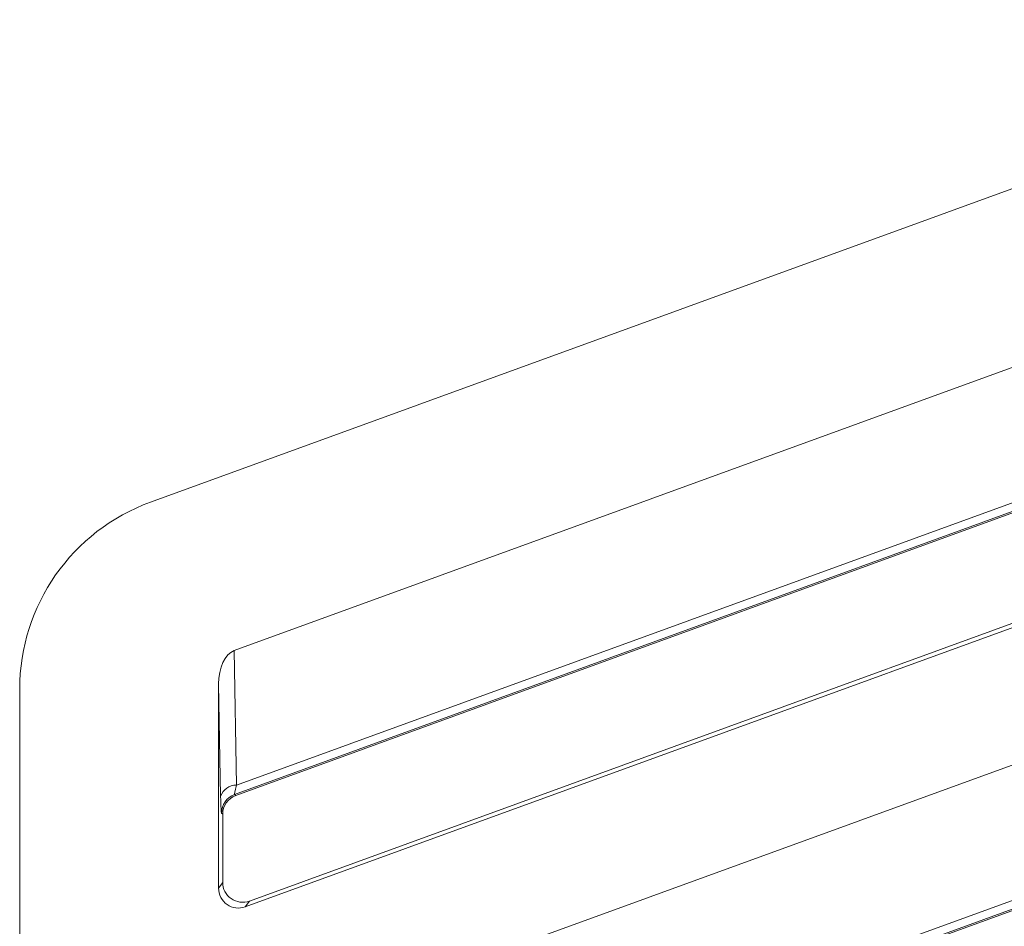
# Model space of a CAD drawing. Header units: millimetres. Extents: x -420 to 420, y -297 to 297.
# Tile 52 of 203: x -60 to -45, y -97 to -83. Entities that reach past the tile are written whole.
import ezdxf

# ---------------------------------------------------------------- set-up
doc = ezdxf.new("R2010")
doc.units = ezdxf.units.MM
doc.header["$MEASUREMENT"] = 0
doc.layers.add('layer 1', color=7, linetype='Continuous')

msp = doc.modelspace()

# ---------------------------------------------------------------- linework, layer by layer
at = {"layer": 'layer 1', "lineweight": 9}
for points in [[(-57.683, -90.2968), (-57.683, -90.2968), (-37.6826, -83.0173), (-37.6826, -83.0173)], [(-56.424, -92.5372), (-56.424, -92.5372), (-37.602, -85.6865), (-37.602, -85.6865)], [(-56.387, -94.5681), (-56.387, -94.5681), (-37.639, -87.7444), (-37.639, -87.7444)], [(-37.5972, -87.8592), (-37.5972, -87.8592), (-56.4164, -94.7087), (-56.4164, -94.7087)], [(-56.3978, -94.7219), (-56.3978, -94.7219), (-41.0887, -89.1522), (-41.0887, -89.1522)], [(-56.2544, -96.4039), (-56.2544, -96.4039), (-36.8538, -89.3428), (-36.8538, -89.3428)], [(-36.9184, -89.2976), (-36.9184, -89.2976), (-56.1926, -96.3157), (-56.1926, -96.3157)], [(-57.683, -90.2968), (-58.8682, -90.7282), (-59.657, -91.8548), (-59.657, -93.1161)], [(-56.424, -98.5374), (-56.424, -98.5374), (-37.602, -91.6866), (-37.602, -91.6866)], [(-56.424, -92.5372), (-56.5602, -92.5868), (-56.657, -92.7957), (-56.657, -93.0405)], [(-56.424, -92.5372), (-56.5602, -92.5868), (-56.657, -92.7957), (-56.657, -93.0405)], [(-56.424, -92.5372), (-56.5602, -92.5868), (-56.657, -92.7957), (-56.657, -93.0405)], [(-56.424, -92.5372), (-56.5602, -92.5868), (-56.657, -92.7957), (-56.657, -93.0405)], [(-56.424, -92.5372), (-56.5602, -92.5868), (-56.657, -92.7957), (-56.657, -93.0405)], [(-56.424, -92.5372), (-56.5602, -92.5868), (-56.657, -92.7957), (-56.657, -93.0405)], [(-56.424, -92.5372), (-56.5602, -92.5868), (-56.657, -92.7957), (-56.657, -93.0405)], [(-56.424, -92.5372), (-56.5602, -92.5868), (-56.657, -92.7957), (-56.657, -93.0405)], [(-56.424, -92.5372), (-56.5602, -92.5868), (-56.657, -92.7957), (-56.657, -93.0405)], [(-56.424, -92.5372), (-56.5602, -92.5868), (-56.657, -92.7957), (-56.657, -93.0405)], [(-56.424, -92.5372), (-56.5602, -92.5868), (-56.657, -92.7957), (-56.657, -93.0405)], [(-56.424, -92.5372), (-56.5602, -92.5868), (-56.657, -92.7957), (-56.657, -93.0405)], [(-56.424, -92.5372), (-56.5602, -92.5868), (-56.657, -92.7957), (-56.657, -93.0405)], [(-56.424, -92.5372), (-56.5602, -92.5868), (-56.657, -92.7957), (-56.657, -93.0405)], [(-56.424, -92.5372), (-56.5602, -92.5868), (-56.657, -92.7957), (-56.657, -93.0405)], [(-56.424, -92.5372), (-56.5602, -92.5868), (-56.657, -92.7957), (-56.657, -93.0405)], [(-56.424, -92.5372), (-56.5602, -92.5868), (-56.657, -92.7957), (-56.657, -93.0405)], [(-56.424, -92.5372), (-56.5602, -92.5868), (-56.657, -92.7957), (-56.657, -93.0405)], [(-56.424, -92.5372), (-56.5602, -92.5868), (-56.657, -92.7957), (-56.657, -93.0405)], [(-56.424, -92.5372), (-56.5602, -92.5868), (-56.657, -92.7957), (-56.657, -93.0405)], [(-56.424, -92.5372), (-56.5602, -92.5868), (-56.657, -92.7957), (-56.657, -93.0405)], [(-56.424, -92.5372), (-56.424, -92.5372), (-56.424, -92.5372), (-56.424, -92.5372)], [(-56.424, -92.5372), (-56.424, -92.5372), (-56.387, -94.5681), (-56.387, -94.5681)], [(-56.657, -93.0405), (-56.657, -93.0405), (-56.657, -93.0405), (-56.657, -93.0405)], [(-56.657, -93.0405), (-56.657, -93.0405), (-56.657, -96.1221), (-56.657, -96.1221)], [(-56.626, -94.7351), (-56.626, -94.7351), (-56.657, -93.0405), (-56.657, -93.0405)], [(-59.657, -131.7318), (-59.657, -131.7318), (-59.657, -93.1161), (-59.657, -93.1161)], [(-56.3978, -100.722), (-56.3978, -100.722), (-37.1234, -93.7095), (-37.1234, -93.7095)], [(-56.387, -100.5682), (-56.387, -100.5682), (-37.639, -93.7445), (-37.639, -93.7445)], [(-37.5972, -93.8593), (-37.5972, -93.8593), (-56.4164, -100.7088), (-56.4164, -100.7088)], [(-56.387, -94.5681), (-56.4952, -94.5635), (-56.593, -94.6319), (-56.626, -94.7351)], [(-56.387, -94.5681), (-56.4096, -94.6557), (-56.4204, -94.7077), (-56.4164, -94.7087)], [(-56.387, -94.5681), (-56.4096, -94.6557), (-56.4204, -94.7077), (-56.4164, -94.7087)], [(-56.387, -94.5681), (-56.4096, -94.6557), (-56.4204, -94.7077), (-56.4164, -94.7087)], [(-56.387, -94.5681), (-56.4096, -94.6557), (-56.4204, -94.7077), (-56.4164, -94.7089)], [(-56.387, -94.5681), (-56.4096, -94.6557), (-56.4204, -94.7077), (-56.4164, -94.7089)], [(-56.387, -94.5681), (-56.4096, -94.6557), (-56.4204, -94.7077), (-56.4164, -94.7089)], [(-56.387, -94.5681), (-56.4096, -94.6557), (-56.4204, -94.7077), (-56.4164, -94.7089)], [(-56.387, -94.5681), (-56.4096, -94.6557), (-56.4204, -94.7077), (-56.4164, -94.7089)], [(-56.387, -94.5681), (-56.4096, -94.6557), (-56.4204, -94.7077), (-56.4164, -94.7089)], [(-56.387, -94.5681), (-56.4096, -94.6557), (-56.4204, -94.7077), (-56.4164, -94.7089)], [(-56.387, -94.5681), (-56.4096, -94.6557), (-56.4204, -94.7077), (-56.4164, -94.7089)], [(-56.387, -94.5681), (-56.4096, -94.6557), (-56.4204, -94.7077), (-56.4164, -94.7089)], [(-56.387, -94.5681), (-56.4096, -94.6557), (-56.4204, -94.7077), (-56.4164, -94.7089)], [(-56.387, -94.5681), (-56.4096, -94.6557), (-56.4204, -94.7077), (-56.4164, -94.7089)], [(-56.387, -94.5681), (-56.4096, -94.6557), (-56.4204, -94.7077), (-56.4164, -94.7089)], [(-56.387, -94.5681), (-56.4096, -94.6557), (-56.4204, -94.7077), (-56.4164, -94.7089)], [(-56.387, -94.5681), (-56.4096, -94.6557), (-56.4204, -94.7077), (-56.4164, -94.7089)], [(-56.387, -94.5681), (-56.4096, -94.6557), (-56.4204, -94.7077), (-56.4164, -94.7089)], [(-56.387, -94.5681), (-56.4096, -94.6557), (-56.4204, -94.7077), (-56.4164, -94.7089)], [(-56.387, -94.5681), (-56.4096, -94.6557), (-56.4204, -94.7077), (-56.4164, -94.7089)], [(-56.387, -94.5681), (-56.4096, -94.6557), (-56.4204, -94.7077), (-56.4164, -94.7089)], [(-56.387, -94.5681), (-56.387, -94.5681), (-56.387, -94.5681), (-56.387, -94.5681)], [(-56.626, -94.7351), (-56.6232, -94.8929), (-56.6186, -94.9873), (-56.6138, -94.9907)], [(-56.626, -94.7351), (-56.626, -94.7351), (-56.626, -94.7351), (-56.626, -94.7351)], [(-56.626, -94.7351), (-56.6232, -94.8929), (-56.6186, -94.9873), (-56.6138, -94.9907)], [(-56.626, -94.7351), (-56.6232, -94.8929), (-56.6186, -94.9873), (-56.6138, -94.9907)], [(-56.626, -94.7351), (-56.6232, -94.8929), (-56.6186, -94.9873), (-56.6138, -94.9907)], [(-56.626, -94.7351), (-56.6232, -94.8929), (-56.6186, -94.9873), (-56.6138, -94.9907)], [(-56.626, -94.7351), (-56.6232, -94.8929), (-56.6186, -94.9873), (-56.6138, -94.9907)], [(-56.626, -94.7351), (-56.6232, -94.8929), (-56.6186, -94.9873), (-56.6138, -94.9907)], [(-56.626, -94.7351), (-56.6232, -94.8929), (-56.6186, -94.9873), (-56.6138, -94.9907)], [(-56.626, -94.7351), (-56.6232, -94.8929), (-56.6186, -94.9873), (-56.6138, -94.9907)], [(-56.626, -94.7351), (-56.6232, -94.8929), (-56.6186, -94.9873), (-56.6138, -94.9907)], [(-56.626, -94.7351), (-56.6232, -94.8929), (-56.6186, -94.9873), (-56.6138, -94.9907)], [(-56.626, -94.7351), (-56.6232, -94.8929), (-56.6186, -94.9873), (-56.6138, -94.9907)], [(-56.626, -94.7351), (-56.6232, -94.8929), (-56.6186, -94.9873), (-56.6138, -94.9907)], [(-56.626, -94.7351), (-56.6232, -94.8929), (-56.6186, -94.9873), (-56.6138, -94.9907)], [(-56.626, -94.7351), (-56.6232, -94.8929), (-56.6186, -94.9873), (-56.6138, -94.9907)], [(-56.626, -94.7351), (-56.6232, -94.8929), (-56.6186, -94.9873), (-56.6138, -94.9907)], [(-56.626, -94.7351), (-56.6232, -94.8929), (-56.6186, -94.9873), (-56.6138, -94.9907)], [(-56.626, -94.7351), (-56.6232, -94.8929), (-56.6186, -94.9873), (-56.6138, -94.9907)], [(-56.626, -94.7351), (-56.6232, -94.8929), (-56.6186, -94.9873), (-56.6138, -94.9907)], [(-56.626, -94.7351), (-56.6232, -94.8929), (-56.6186, -94.9873), (-56.6138, -94.9907)], [(-56.626, -94.7351), (-56.6232, -94.8929), (-56.6186, -94.9873), (-56.6138, -94.9907)], [(-56.4164, -94.7087), (-56.535, -94.7519), (-56.6138, -94.8645), (-56.6138, -94.9907)], [(-56.3978, -94.7219), (-56.5162, -94.7651), (-56.5952, -94.8777), (-56.5952, -95.0037)], [(-56.3978, -94.7219), (-56.5162, -94.7651), (-56.5952, -94.8777), (-56.5952, -95.0037)], [(-56.3978, -94.7219), (-56.5162, -94.7651), (-56.5952, -94.8777), (-56.5952, -95.0037)], [(-56.3978, -94.7219), (-56.5162, -94.7651), (-56.5952, -94.8777), (-56.5952, -95.0037)], [(-56.3978, -94.7219), (-56.5162, -94.7651), (-56.5952, -94.8777), (-56.5952, -95.0037)], [(-56.3978, -94.7219), (-56.5162, -94.7651), (-56.5952, -94.8777), (-56.5952, -95.0037)], [(-56.3978, -94.7219), (-56.5162, -94.7651), (-56.5952, -94.8777), (-56.5952, -95.0037)], [(-56.3978, -94.7219), (-56.5162, -94.7651), (-56.5952, -94.8777), (-56.5952, -95.0037)], [(-56.3978, -94.7219), (-56.5162, -94.7651), (-56.5952, -94.8777), (-56.5952, -95.0037)], [(-56.3978, -94.7219), (-56.5162, -94.7651), (-56.5952, -94.8777), (-56.5952, -95.0037)], [(-56.3978, -94.7219), (-56.5162, -94.7651), (-56.5952, -94.8777), (-56.5952, -95.0037)], [(-56.3978, -94.7219), (-56.5162, -94.7651), (-56.5952, -94.8777), (-56.5952, -95.0037)], [(-56.3978, -94.7219), (-56.5162, -94.7651), (-56.5952, -94.8777), (-56.5952, -95.0037)], [(-56.3978, -94.7219), (-56.5162, -94.7651), (-56.5952, -94.8777), (-56.5952, -95.0037)], [(-56.3978, -94.7219), (-56.5162, -94.7651), (-56.5952, -94.8777), (-56.5952, -95.0037)], [(-56.3978, -94.7219), (-56.5162, -94.7651), (-56.5952, -94.8777), (-56.5952, -95.0037)], [(-56.3978, -94.7219), (-56.5162, -94.7651), (-56.5952, -94.8777), (-56.5952, -95.0037)], [(-56.3978, -94.7219), (-56.5162, -94.7651), (-56.5952, -94.8777), (-56.5952, -95.0037)], [(-56.3978, -94.7219), (-56.5162, -94.7651), (-56.5952, -94.8777), (-56.5952, -95.0037)], [(-56.3978, -94.7219), (-56.5162, -94.7651), (-56.5952, -94.8777), (-56.5952, -95.0037)], [(-56.3978, -94.7219), (-56.5162, -94.7651), (-56.5952, -94.8777), (-56.5952, -95.0037)], [(-56.4164, -94.7087), (-56.4164, -94.7087), (-56.4164, -94.7089), (-56.4164, -94.7089)], [(-56.4164, -94.7087), (-56.4164, -94.7087), (-56.3978, -94.7219), (-56.3978, -94.7219)], [(-56.3978, -94.7219), (-56.3978, -94.7219), (-56.3978, -94.7219), (-56.3978, -94.7219)], [(-56.6138, -94.9907), (-56.6138, -94.9907), (-56.6138, -94.9907), (-56.6138, -94.9907)], [(-56.5952, -95.0037), (-56.5952, -95.0037), (-56.6138, -94.9907), (-56.6138, -94.9907)], [(-56.5952, -96.0339), (-56.5952, -96.0339), (-56.5952, -95.0037), (-56.5952, -95.0037)], [(-56.5952, -95.0037), (-56.5952, -95.0037), (-56.5952, -95.0037), (-56.5952, -95.0037)], [(-36.9184, -95.2977), (-36.9184, -95.2977), (-56.1926, -102.3158), (-56.1926, -102.3158)], [(-56.2544, -102.404), (-56.2544, -102.404), (-36.8538, -95.3429), (-36.8538, -95.3429)], [(-56.657, -96.1221), (-56.657, -96.1221), (-56.5952, -96.0339), (-56.5952, -96.0339)], [(-56.5952, -96.0339), (-56.5952, -96.0339), (-56.5952, -96.0339), (-56.5952, -96.0339)], [(-56.657, -96.1221), (-56.657, -96.1221), (-56.657, -96.1221), (-56.657, -96.1221)], [(-56.529, -96.3679), (-56.529, -96.3679), (-56.529, -96.3679), (-56.529, -96.3679)], [(-56.4672, -96.2795), (-56.4672, -96.2795), (-56.4672, -96.2797), (-56.4672, -96.2797)], [(-56.1926, -96.3157), (-56.1926, -96.3157), (-56.2544, -96.4039), (-56.2544, -96.4039)], [(-56.1926, -96.3157), (-56.1926, -96.3157), (-56.1926, -96.3157), (-56.1926, -96.3157)], [(-56.2544, -96.4039), (-56.2544, -96.4039), (-56.2544, -96.4041), (-56.2544, -96.4041)]]:
    msp.add_open_spline(points, degree=3, dxfattribs=at)
for points in [[(-56.5952, -96.0339), (-56.5952, -96.1317), (-56.5474, -96.2235), (-56.4672, -96.2795), (-56.4672, -96.2795), (-56.387, -96.3357), (-56.2846, -96.3491), (-56.1926, -96.3157)], [(-56.5952, -96.0339), (-56.5952, -96.1317), (-56.5474, -96.2235), (-56.4672, -96.2795), (-56.4672, -96.2795), (-56.387, -96.3357), (-56.2846, -96.3491), (-56.1926, -96.3157)], [(-56.5952, -96.0339), (-56.5952, -96.1317), (-56.5474, -96.2235), (-56.4672, -96.2795), (-56.4672, -96.2795), (-56.387, -96.3357), (-56.2846, -96.3491), (-56.1926, -96.3157)], [(-56.5952, -96.0339), (-56.5952, -96.1317), (-56.5474, -96.2235), (-56.4672, -96.2795), (-56.4672, -96.2795), (-56.387, -96.3357), (-56.2846, -96.3491), (-56.1926, -96.3157)], [(-56.5952, -96.0339), (-56.5952, -96.1317), (-56.5474, -96.2235), (-56.4672, -96.2795), (-56.4672, -96.2795), (-56.387, -96.3357), (-56.2846, -96.3491), (-56.1926, -96.3157)], [(-56.5952, -96.0339), (-56.5952, -96.1317), (-56.5474, -96.2235), (-56.4672, -96.2795), (-56.4672, -96.2795), (-56.387, -96.3357), (-56.2846, -96.3491), (-56.1926, -96.3157)], [(-56.5952, -96.0339), (-56.5952, -96.1317), (-56.5474, -96.2235), (-56.4672, -96.2795), (-56.4672, -96.2795), (-56.387, -96.3357), (-56.2846, -96.3491), (-56.1926, -96.3157)], [(-56.5952, -96.0339), (-56.5952, -96.1317), (-56.5474, -96.2235), (-56.4672, -96.2795), (-56.4672, -96.2795), (-56.387, -96.3357), (-56.2846, -96.3491), (-56.1926, -96.3157)], [(-56.5952, -96.0339), (-56.5952, -96.1317), (-56.5474, -96.2235), (-56.4672, -96.2795), (-56.4672, -96.2795), (-56.387, -96.3357), (-56.2846, -96.3491), (-56.1926, -96.3157)], [(-56.5952, -96.0339), (-56.5952, -96.1317), (-56.5474, -96.2235), (-56.4672, -96.2795), (-56.4672, -96.2795), (-56.387, -96.3357), (-56.2846, -96.3491), (-56.1926, -96.3157)], [(-56.5952, -96.0339), (-56.5952, -96.1317), (-56.5474, -96.2235), (-56.4672, -96.2795), (-56.4672, -96.2795), (-56.387, -96.3357), (-56.2846, -96.3491), (-56.1926, -96.3157)], [(-56.5952, -96.0339), (-56.5952, -96.1319), (-56.5474, -96.2235), (-56.4672, -96.2795), (-56.4672, -96.2795), (-56.387, -96.3357), (-56.2846, -96.3491), (-56.1926, -96.3157)], [(-56.5952, -96.0339), (-56.5952, -96.1319), (-56.5474, -96.2235), (-56.4672, -96.2795), (-56.4672, -96.2795), (-56.387, -96.3357), (-56.2846, -96.3491), (-56.1926, -96.3157)], [(-56.5952, -96.0339), (-56.5952, -96.1319), (-56.5474, -96.2235), (-56.4672, -96.2795), (-56.4672, -96.2795), (-56.387, -96.3357), (-56.2846, -96.3491), (-56.1926, -96.3157)], [(-56.5952, -96.0339), (-56.5952, -96.1319), (-56.5474, -96.2235), (-56.4672, -96.2795), (-56.4672, -96.2795), (-56.387, -96.3357), (-56.2846, -96.3491), (-56.1926, -96.3157)], [(-56.5952, -96.0339), (-56.5952, -96.1319), (-56.5474, -96.2235), (-56.4672, -96.2797), (-56.4672, -96.2797), (-56.387, -96.3357), (-56.2846, -96.3491), (-56.1926, -96.3157)], [(-56.5952, -96.0339), (-56.5952, -96.1319), (-56.5474, -96.2235), (-56.4672, -96.2797), (-56.4672, -96.2797), (-56.387, -96.3357), (-56.2846, -96.3491), (-56.1926, -96.3157)], [(-56.5952, -96.0339), (-56.5952, -96.1319), (-56.5474, -96.2235), (-56.4672, -96.2797), (-56.4672, -96.2797), (-56.387, -96.3357), (-56.2846, -96.3491), (-56.1926, -96.3157)], [(-56.5952, -96.0339), (-56.5952, -96.1319), (-56.5474, -96.2235), (-56.4672, -96.2797), (-56.4672, -96.2797), (-56.387, -96.3357), (-56.2846, -96.3491), (-56.1926, -96.3157)], [(-56.5952, -96.0339), (-56.5952, -96.1319), (-56.5474, -96.2235), (-56.4672, -96.2797), (-56.4672, -96.2797), (-56.387, -96.3357), (-56.2846, -96.3491), (-56.1926, -96.3157)], [(-56.5952, -96.0339), (-56.5952, -96.1319), (-56.5474, -96.2235), (-56.4672, -96.2797), (-56.4672, -96.2797), (-56.387, -96.3357), (-56.2846, -96.3491), (-56.1926, -96.3157)], [(-56.657, -96.1221), (-56.657, -96.2201), (-56.6092, -96.3117), (-56.529, -96.3679), (-56.529, -96.3679), (-56.449, -96.4239), (-56.3464, -96.4375), (-56.2544, -96.4039)], [(-56.657, -96.1221), (-56.657, -96.2201), (-56.6092, -96.3117), (-56.529, -96.3679), (-56.529, -96.3679), (-56.449, -96.4239), (-56.3464, -96.4375), (-56.2544, -96.4039)], [(-56.657, -96.1221), (-56.657, -96.2201), (-56.6092, -96.3117), (-56.529, -96.3679), (-56.529, -96.3679), (-56.449, -96.4239), (-56.3464, -96.4375), (-56.2544, -96.4039)], [(-56.657, -96.1221), (-56.657, -96.2201), (-56.6092, -96.3117), (-56.529, -96.3679), (-56.529, -96.3679), (-56.449, -96.4239), (-56.3464, -96.4375), (-56.2544, -96.4039)], [(-56.657, -96.1221), (-56.657, -96.2201), (-56.6092, -96.3117), (-56.529, -96.3679), (-56.529, -96.3679), (-56.449, -96.4239), (-56.3464, -96.4375), (-56.2544, -96.4039)], [(-56.657, -96.1221), (-56.657, -96.2201), (-56.6092, -96.3117), (-56.529, -96.3679), (-56.529, -96.3679), (-56.449, -96.4239), (-56.3464, -96.4375), (-56.2544, -96.4039)], [(-56.657, -96.1221), (-56.657, -96.2201), (-56.6092, -96.3117), (-56.529, -96.3679), (-56.529, -96.3679), (-56.449, -96.4239), (-56.3464, -96.4375), (-56.2544, -96.4039)], [(-56.657, -96.1221), (-56.657, -96.2201), (-56.6092, -96.3117), (-56.529, -96.3679), (-56.529, -96.3679), (-56.449, -96.4239), (-56.3464, -96.4375), (-56.2544, -96.4039)], [(-56.657, -96.1221), (-56.657, -96.2201), (-56.6092, -96.3117), (-56.529, -96.3679), (-56.529, -96.3679), (-56.449, -96.4239), (-56.3464, -96.4375), (-56.2544, -96.4039)], [(-56.657, -96.1221), (-56.657, -96.2201), (-56.6092, -96.3117), (-56.529, -96.3679), (-56.529, -96.3679), (-56.449, -96.4239), (-56.3464, -96.4375), (-56.2544, -96.4039)], [(-56.657, -96.1221), (-56.657, -96.2201), (-56.6092, -96.3117), (-56.529, -96.3679), (-56.529, -96.3679), (-56.449, -96.4239), (-56.3464, -96.4375), (-56.2544, -96.4039)], [(-56.657, -96.1221), (-56.657, -96.2201), (-56.6092, -96.3117), (-56.529, -96.3679), (-56.529, -96.3679), (-56.449, -96.4239), (-56.3464, -96.4375), (-56.2544, -96.4039)], [(-56.657, -96.1221), (-56.657, -96.2201), (-56.6092, -96.3117), (-56.529, -96.3679), (-56.529, -96.3679), (-56.449, -96.4239), (-56.3464, -96.4375), (-56.2544, -96.4039)], [(-56.657, -96.1221), (-56.657, -96.2201), (-56.6092, -96.3117), (-56.529, -96.3679), (-56.529, -96.3679), (-56.449, -96.4239), (-56.3464, -96.4375), (-56.2544, -96.4039)], [(-56.657, -96.1221), (-56.657, -96.2201), (-56.6092, -96.3117), (-56.529, -96.3679), (-56.529, -96.3679), (-56.449, -96.4239), (-56.3464, -96.4375), (-56.2544, -96.4039)], [(-56.657, -96.1221), (-56.657, -96.2201), (-56.6092, -96.3117), (-56.529, -96.3679), (-56.529, -96.3679), (-56.449, -96.4239), (-56.3464, -96.4375), (-56.2544, -96.4039)], [(-56.657, -96.1221), (-56.657, -96.2201), (-56.6092, -96.3117), (-56.529, -96.3679), (-56.529, -96.3679), (-56.449, -96.4241), (-56.3464, -96.4375), (-56.2544, -96.4039)], [(-56.657, -96.1221), (-56.657, -96.2201), (-56.6092, -96.3117), (-56.529, -96.3679), (-56.529, -96.3679), (-56.449, -96.4241), (-56.3464, -96.4375), (-56.2544, -96.4039)], [(-56.657, -96.1221), (-56.657, -96.2201), (-56.6092, -96.3117), (-56.529, -96.3679), (-56.529, -96.3679), (-56.449, -96.4241), (-56.3464, -96.4375), (-56.2544, -96.4041)], [(-56.657, -96.1221), (-56.657, -96.2201), (-56.6092, -96.3117), (-56.529, -96.3679), (-56.529, -96.3679), (-56.449, -96.4241), (-56.3464, -96.4375), (-56.2544, -96.4041)], [(-56.657, -96.1221), (-56.657, -96.2201), (-56.6092, -96.3117), (-56.529, -96.3679), (-56.529, -96.3679), (-56.449, -96.4241), (-56.3464, -96.4375), (-56.2544, -96.4041)]]:
    msp.add_open_spline(points, degree=3, knots=[0, 0, 0, 0, 0.3333333, 0.3333333, 0.3333333, 0.3333333, 1, 1, 1, 1], dxfattribs=at)

doc.saveas('drawing.dxf')
